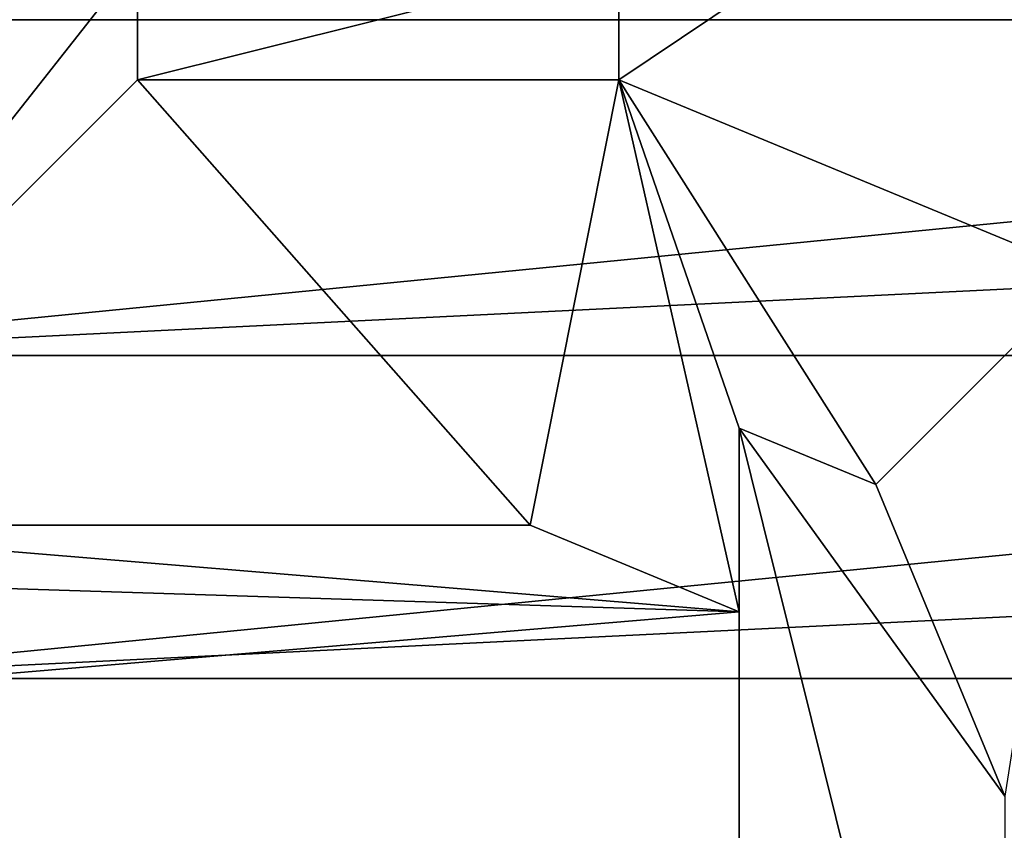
# Model space of a CAD drawing. Header units: inches. Extents: x -9.1 to 9.1, y 0 to 18.8.
# Tile 83 of 256: x 8.5701 to 8.611, y 0.3123 to 0.346. Entities that reach past the tile are written whole.
import ezdxf

# ---------------------------------------------------------------- set-up
doc = ezdxf.new("R2010")
doc.units = ezdxf.units.IN
doc.header["$LTSCALE"] = 65.185185
doc.header["$MEASUREMENT"] = 0
for name, color, linetype in [('260', 7, 'CONTINUOUS'), ('276', 7, 'CONTINUOUS'), ('277', 7, 'CONTINUOUS'), ('291', 7, 'CONTINUOUS'), ('292', 7, 'CONTINUOUS'), ('299', 7, 'CONTINUOUS'), ('300', 7, 'CONTINUOUS'), ('794', 7, 'CONTINUOUS'), ('797', 7, 'CONTINUOUS')]:
    doc.layers.add(name, color=color, linetype=linetype)

msp = doc.modelspace()

# ---------------------------------------------------------------- linework, layer by layer
at = {"layer": '260', "color": 252, "linetype": 'Continuous', "true_color": 0x969696}
for points in [[(8.553437, 0.346, 7.069), (8.696563, 0.346, 7.069), (8.696218, 0.353013, 7.069), (8.553437, 0.346, 7.069)], [(8.553437, 0.346, 7.069), (8.554812, 0.332039, 7.069), (8.696563, 0.346, 7.069), (8.553437, 0.346, 7.069)], [(8.554812, 0.332039, 7.069), (8.696218, 0.338986, 7.069), (8.696563, 0.346, 7.069), (8.554812, 0.332039, 7.069)], [(8.554812, 0.332039, 7.069), (8.695188, 0.332039, 7.069), (8.696218, 0.338986, 7.069), (8.554812, 0.332039, 7.069)], [(8.554812, 0.332039, 7.069), (8.558885, 0.318614, 7.069), (8.695188, 0.332039, 7.069), (8.554812, 0.332039, 7.069)], [(8.558885, 0.318614, 7.069), (8.693481, 0.325226, 7.069), (8.695188, 0.332039, 7.069), (8.558885, 0.318614, 7.069)], [(8.558885, 0.318614, 7.069), (8.691115, 0.318614, 7.069), (8.693481, 0.325226, 7.069), (8.558885, 0.318614, 7.069)], [(8.558885, 0.318614, 7.069), (8.565497, 0.306243, 7.069), (8.691115, 0.318614, 7.069), (8.558885, 0.318614, 7.069)], [(8.565497, 0.306243, 7.069), (8.688112, 0.312265, 7.069), (8.691115, 0.318614, 7.069), (8.565497, 0.306243, 7.069)]]:
    msp.add_3dface(points, dxfattribs=at)
at = {"layer": '276', "color": 252, "linetype": 'Continuous', "true_color": 0x969696}
for points in [[(8.6, 0.329023, 6.254), (8.6, 0.18975, 6.254), (8.6, 0.321389, 6.214), (8.6, 0.329023, 6.254)], [(8.6, 0.321389, 6.214), (8.6, 0.18975, 6.254), (8.6, 0.228633, 6.214), (8.6, 0.321389, 6.214)]]:
    msp.add_3dface(points, dxfattribs=at)
at = {"layer": '277', "color": 252, "linetype": 'Continuous', "true_color": 0x969696}
for points in [[(8.614445, 0.335445, 6.319), (8.595, 0.3435, 6.319), (8.614445, 0.356555, 6.319), (8.614445, 0.335445, 6.319)], [(8.614445, 0.356555, 6.319), (8.595, 0.3435, 6.319), (8.595, 0.3485, 6.319), (8.614445, 0.356555, 6.319)], [(8.575, 0.3435, 6.319), (8.575, 0.3485, 6.319), (8.595, 0.3485, 6.319), (8.575, 0.3435, 6.319)], [(8.595, 0.3435, 6.319), (8.575, 0.3435, 6.319), (8.595, 0.3485, 6.319), (8.595, 0.3435, 6.319)]]:
    msp.add_3dface(points, dxfattribs=at)
at = {"layer": '291', "color": 252, "linetype": 'Continuous', "true_color": 0x969696}
for points in [[(8.556486, 0.324986, 6.214), (8.575, 0.3435, 6.319), (8.591317, 0.324986, 6.214), (8.556486, 0.324986, 6.214)], [(8.575, 0.3435, 6.319), (8.595, 0.3435, 6.319), (8.591317, 0.324986, 6.214), (8.575, 0.3435, 6.319)]]:
    msp.add_3dface(points, dxfattribs=at)
at = {"layer": '292', "color": 252, "linetype": 'Continuous', "true_color": 0x969696}
for points in [[(8.556486, 0.367014, 6.214), (8.575, 0.3485, 6.319), (8.556486, 0.324986, 6.214), (8.556486, 0.367014, 6.214)], [(8.575, 0.3485, 6.319), (8.575, 0.3435, 6.319), (8.556486, 0.324986, 6.214), (8.575, 0.3485, 6.319)]]:
    msp.add_3dface(points, dxfattribs=at)
at = {"layer": '299', "color": 252, "linetype": 'Continuous', "true_color": 0x969696}
msp.add_3dface([(8.614445, 0.335445, 6.319), (8.611039, 0.31372, 6.254), (8.605673, 0.326673, 6.254), (8.614445, 0.335445, 6.319)], dxfattribs=at)
at = {"layer": '300', "color": 252, "linetype": 'Continuous', "true_color": 0x969696}
for points in [[(8.595, 0.3435, 6.319), (8.6, 0.321389, 6.214), (8.591317, 0.324986, 6.214), (8.595, 0.3435, 6.319)], [(8.6, 0.329023, 6.254), (8.6, 0.321389, 6.214), (8.595, 0.3435, 6.319), (8.6, 0.329023, 6.254)], [(8.6, 0.329023, 6.254), (8.595, 0.3435, 6.319), (8.605673, 0.326673, 6.254), (8.6, 0.329023, 6.254)], [(8.595, 0.3435, 6.319), (8.614445, 0.335445, 6.319), (8.605673, 0.326673, 6.254), (8.595, 0.3435, 6.319)]]:
    msp.add_3dface(points, dxfattribs=at)
at = {"layer": '794', "color": 252, "linetype": 'Continuous', "true_color": 0x969696}
for points in [[(8.6, 0.18975, 6.254), (8.6, 0.329023, 6.254), (8.611039, 0.284539, 6.254), (8.6, 0.18975, 6.254)], [(8.611039, 0.284539, 6.254), (8.6, 0.329023, 6.254), (8.611039, 0.31372, 6.254), (8.611039, 0.284539, 6.254)], [(8.611039, 0.31372, 6.254), (8.6, 0.329023, 6.254), (8.605673, 0.326673, 6.254), (8.611039, 0.31372, 6.254)]]:
    msp.add_3dface(points, dxfattribs=at)
at = {"layer": '797', "color": 252, "linetype": 'Continuous', "true_color": 0x969696}
for points in [[(8.556486, 0.324986, 6.214), (8.6, 0.321389, 6.214), (8.50697, 0.324345, 6.214), (8.556486, 0.324986, 6.214)], [(8.6, 0.321389, 6.214), (8.556486, 0.324986, 6.214), (8.591317, 0.324986, 6.214), (8.6, 0.321389, 6.214)], [(8.6, 0.321389, 6.214), (8.509418, 0.31374, 6.214), (8.50697, 0.324345, 6.214), (8.6, 0.321389, 6.214)], [(8.6, 0.321389, 6.214), (8.6, 0.228633, 6.214), (8.509418, 0.31374, 6.214), (8.6, 0.321389, 6.214)], [(8.6, 0.228633, 6.214), (8.512816, 0.3034, 6.214), (8.509418, 0.31374, 6.214), (8.6, 0.228633, 6.214)]]:
    msp.add_3dface(points, dxfattribs=at)

doc.saveas('drawing.dxf')
